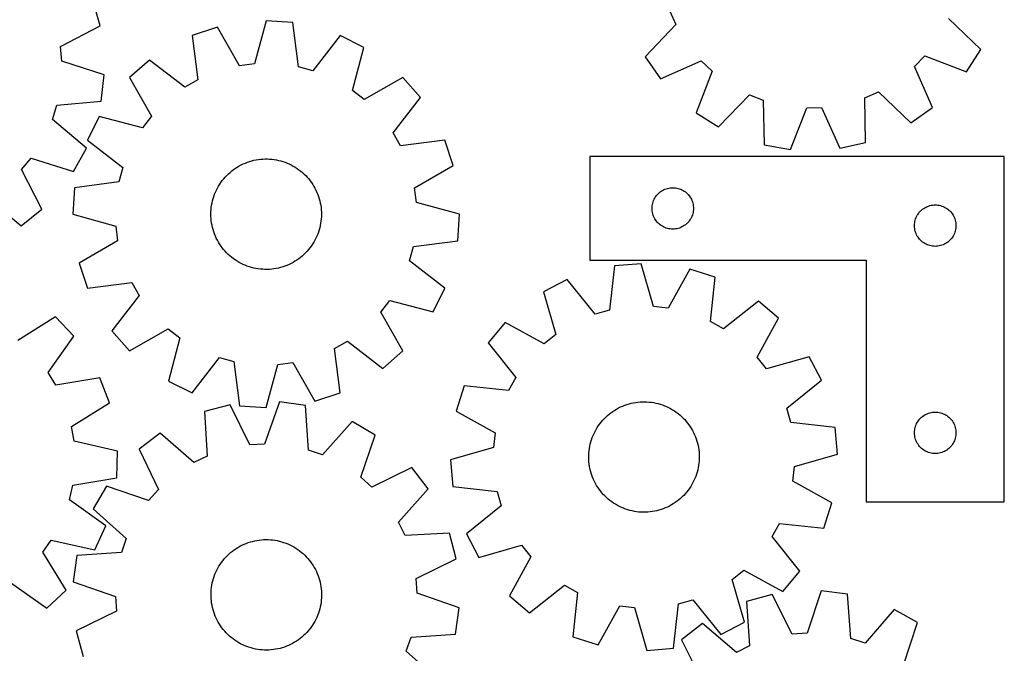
# Model space of a CAD drawing. Header units: millimetres. Extents: x 7 to 1243, y 7 to 1307.
# Tile 18 of 19: x 816 to 1243, y 760 to 1035. Entities that reach past the tile are written whole.
import ezdxf

# ---------------------------------------------------------------- set-up
doc = ezdxf.new("R2010")
doc.units = ezdxf.units.MM
doc.layers.add('CUT', color=7, linetype='CONTINUOUS', true_color=0x000000)

msp = doc.modelspace()

# ---------------------------------------------------------------- linework, layer by layer
at = {"layer": 'CUT'}
for p, q in [((850.623863, 1032.59434), (847.41542, 1043.675467)), ((1098.147251, 1039.01873), (1100.739209, 1033.134477)), ((1233.124612, 1022.324693), (1219.168728, 1035.766259)), ((833.451779, 1023.618711), (850.623863, 1032.59434)), ((901.561548, 1032.048199), (890.625133, 1028.376648)), ((911.2513, 1015.268714), (901.561548, 1032.048199)), ((922.771062, 1034.768146), (917.628899, 1016.086589)), ((934.280034, 1033.975032), (922.771062, 1034.768146)), ((936.810967, 1014.764702), (934.280034, 1033.975032)), ((1100.739209, 1033.134477), (1087.394213, 1019.08622)), ((890.625133, 1028.376648), (893.023516, 1009.149319)), ((954.915949, 1028.371406), (943.016088, 1013.079718)), ((965.245341, 1023.234371), (954.915949, 1028.371406)), ((834.000762, 1017.212362), (833.451779, 1023.618711)), ((960.232143, 1004.517794), (965.245341, 1023.234371)), ((1226.930093, 1012.592612), (1233.124612, 1022.324693)), ((1087.394213, 1019.08622), (1094.014944, 1009.638925)), ((1204.399846, 1014.899283), (1208.844288, 1019.545746)), ((1208.844288, 1019.545746), (1226.930093, 1012.592612)), ((852.449576, 1011.289215), (834.000762, 1017.212362)), ((872.070975, 1017.747215), (863.372087, 1010.169958)), ((887.44437, 1005.953099), (872.070975, 1017.747215)), ((917.628899, 1016.086589), (911.2513, 1015.268714)), ((943.016088, 1013.079718), (936.810967, 1014.764702)), ((1094.014944, 1009.638925), (1111.774018, 1017.388616)), ((1111.774018, 1017.388616), (1116.420481, 1012.944174)), ((1212.149537, 997.140209), (1204.399846, 1014.899283)), ((851.173228, 999.823771), (852.449576, 1011.289215)), ((863.372087, 1010.169958), (872.945884, 993.324044)), ((982.166026, 1010.160273), (965.320112, 1000.586476)), ((989.743282, 1001.461384), (982.166026, 1010.160273)), ((1116.420481, 1012.944174), (1109.467347, 994.858369)), ((893.023516, 1009.149319), (887.44437, 1005.953099)), ((965.320112, 1000.586476), (960.232143, 1004.517794)), ((977.949167, 986.08799), (989.743282, 1001.461384)), ((1119.199428, 988.663849), (1132.640994, 1002.619734)), ((1132.640994, 1002.619734), (1138.634581, 1000.291729)), ((1182.769731, 1001.272516), (1188.653985, 1003.864474)), ((1183.133409, 981.899593), (1182.769731, 1001.272516)), ((1188.653985, 1003.864474), (1202.702241, 990.519478)), ((829.929056, 991.974062), (831.873466, 998.102843)), ((831.873466, 998.102843), (851.173228, 999.823771)), ((1138.634581, 1000.291729), (1139.131861, 980.921775)), ((1150.493672, 978.923091), (1157.571374, 996.960512)), ((1157.571374, 996.960512), (1163.999615, 997.103363)), ((1163.999615, 997.103363), (1171.871602, 979.398159)), ((1202.702241, 990.519478), (1212.149537, 997.140209)), ((850.297988, 993.249274), (845.160954, 982.919882)), ((869.014566, 988.236076), (850.297988, 993.249274)), ((872.945884, 993.324044), (869.014566, 988.236076)), ((1109.467347, 994.858369), (1119.199428, 988.663849)), ((844.706847, 979.441731), (829.929056, 991.974062)), ((981.145386, 980.508844), (977.949167, 986.08799)), ((839.14002, 969.33748), (844.706847, 979.441731)), ((845.160954, 982.919882), (860.452642, 971.02002)), ((1000.372715, 982.907227), (981.145386, 980.508844)), ((1004.044266, 971.970812), (1000.372715, 982.907227)), ((1139.131861, 980.921775), (1150.493672, 978.923091)), ((1171.871602, 979.398159), (1183.133409, 981.899593)), ((816.509011, 970.215087), (820.650794, 975.133249)), ((820.650794, 975.133249), (839.14002, 969.33748)), ((1243.36578, 975.792027), (1063.36578, 975.792027)), ((1063.36578, 975.792027), (1063.36578, 930.792027)), ((1243.36578, 825.792027), (1243.36578, 975.792027)), ((860.452642, 971.02002), (858.767658, 964.8149)), ((909.416892, 970.714299), (910.241575, 971.242118)), ((910.241575, 971.242118), (911.087101, 971.735861)), ((911.087101, 971.735861), (911.952062, 972.194704)), ((911.952062, 972.194704), (912.835019, 972.617885)), ((912.835019, 972.617885), (913.734502, 973.0047)), ((913.734502, 973.0047), (914.649014, 973.354504)), ((914.649014, 973.354504), (915.577033, 973.666715)), ((915.577033, 973.666715), (916.517015, 973.940813)), ((916.517015, 973.940813), (917.467394, 974.176344)), ((917.467394, 974.176344), (918.426589, 974.372913)), ((918.426589, 974.372913), (919.393004, 974.530195)), ((919.393004, 974.530195), (920.36503, 974.647927)), ((920.36503, 974.647927), (921.341049, 974.725913)), ((921.341049, 974.725913), (922.319437, 974.764024)), ((922.319437, 974.764024), (923.298565, 974.762197)), ((923.298565, 974.762197), (924.276804, 974.720434)), ((924.276804, 974.720434), (925.252525, 974.638804)), ((925.252525, 974.638804), (926.224104, 974.517444)), ((926.224104, 974.517444), (927.189925, 974.356556)), ((927.189925, 974.356556), (928.14838, 974.156407)), ((928.14838, 974.156407), (929.097874, 973.917331)), ((929.097874, 973.917331), (930.036825, 973.639725)), ((930.036825, 973.639725), (930.963672, 973.324052)), ((930.963672, 973.324052), (931.876872, 972.970836)), ((931.876872, 972.970836), (932.774905, 972.580667)), ((932.774905, 972.580667), (933.656276, 972.154193)), ((933.656276, 972.154193), (934.519518, 971.692123)), ((934.519518, 971.692123), (935.363195, 971.195228)), ((935.363195, 971.195228), (936.185902, 970.664334)), ((987.264781, 962.28106), (1004.044266, 971.970812)), ((825.365995, 952.981507), (816.509011, 970.215087)), ((904.338072, 966.145965), (904.980646, 966.884744)), ((904.980646, 966.884744), (905.652818, 967.596698)), ((905.652818, 967.596698), (906.353471, 968.280643)), ((906.353471, 968.280643), (907.081438, 968.93544)), ((907.081438, 968.93544), (907.835508, 969.559999)), ((907.835508, 969.559999), (908.614425, 970.153282)), ((908.614425, 970.153282), (909.416892, 970.714299)), ((936.185902, 970.664334), (936.98627, 970.100325)), ((936.98627, 970.100325), (937.762966, 969.504139)), ((937.762966, 969.504139), (938.514699, 968.876769)), ((938.514699, 968.876769), (939.240216, 968.219259)), ((939.240216, 968.219259), (939.938311, 967.532703)), ((939.938311, 967.532703), (940.607821, 966.818244)), ((940.607821, 966.818244), (941.247633, 966.077072)), ((839.557328, 962.283967), (838.764214, 950.774995)), ((858.767658, 964.8149), (839.557328, 962.283967)), ((901.604799, 962.094186), (902.084381, 962.947823)), ((902.084381, 962.947823), (902.598383, 963.781189)), ((902.598383, 963.781189), (903.145948, 964.592895)), ((903.145948, 964.592895), (903.726167, 965.381591)), ((903.726167, 965.381591), (904.338072, 966.145965)), ((941.247633, 966.077072), (941.85668, 965.310419)), ((941.85668, 965.310419), (942.43395, 964.519563)), ((942.43395, 964.519563), (942.978482, 963.705818)), ((942.978482, 963.705818), (943.489369, 962.87054)), ((943.489369, 962.87054), (943.965761, 962.015118)), ((988.082656, 955.903461), (987.264781, 962.28106)), ((1097.609967, 962.119095), (1098.191044, 962.215031)), ((1098.191044, 962.215031), (1098.777152, 962.272757)), ((1098.777152, 962.272757), (1099.36578, 962.292027)), ((1099.36578, 962.292027), (1099.954408, 962.272757)), ((1099.954408, 962.272757), (1100.540515, 962.215031)), ((1100.540515, 962.215031), (1101.121593, 962.119095)), ((801.492315, 958.206841), (816.356188, 945.776728)), ((899.749043, 957.572698), (900.045744, 958.505791)), ((900.045744, 958.505791), (900.380258, 959.426006)), ((900.380258, 959.426006), (900.752028, 960.331811)), ((900.752028, 960.331811), (901.160435, 961.221698)), ((901.160435, 961.221698), (901.604799, 962.094186)), ((943.965761, 962.015118), (944.406865, 961.140977)), ((944.406865, 961.140977), (944.811947, 960.249572)), ((944.811947, 960.249572), (945.180333, 959.342386)), ((945.180333, 959.342386), (945.511409, 958.420928)), ((945.511409, 958.420928), (945.804625, 957.486734)), ((1091.571551, 957.792027), (1091.882553, 958.292159)), ((1091.882553, 958.292159), (1092.2256, 958.77088)), ((1092.2256, 958.77088), (1092.599221, 959.226139)), ((1092.599221, 959.226139), (1093.001819, 959.655988)), ((1093.001819, 959.655988), (1093.431667, 960.058585)), ((1093.431667, 960.058585), (1093.886927, 960.432207)), ((1093.886927, 960.432207), (1094.365648, 960.775254)), ((1094.365648, 960.775254), (1094.86578, 961.086256)), ((1094.86578, 961.086256), (1095.385181, 961.363882)), ((1095.385181, 961.363882), (1095.921629, 961.606943)), ((1095.921629, 961.606943), (1096.472824, 961.814398)), ((1096.472824, 961.814398), (1097.036408, 961.98536)), ((1097.036408, 961.98536), (1097.609967, 962.119095)), ((1101.121593, 962.119095), (1101.695151, 961.98536)), ((1101.695151, 961.98536), (1102.258735, 961.814398)), ((1102.258735, 961.814398), (1102.809931, 961.606943)), ((1102.809931, 961.606943), (1103.346378, 961.363882)), ((1103.346378, 961.363882), (1103.86578, 961.086256)), ((1103.86578, 961.086256), (1104.365912, 960.775254)), ((1104.365912, 960.775254), (1104.844633, 960.432207)), ((1104.844633, 960.432207), (1105.299892, 960.058585)), ((1105.299892, 960.058585), (1105.729741, 959.655988)), ((1105.729741, 959.655988), (1106.132338, 959.226139)), ((1106.132338, 959.226139), (1106.50596, 958.77088)), ((1106.50596, 958.77088), (1106.849006, 958.292159)), ((1106.849006, 958.292159), (1107.160008, 957.792027)), ((898.847765, 952.769013), (898.94928, 953.742866)), ((898.94928, 953.742866), (899.090434, 954.711768)), ((899.090434, 954.711768), (899.27099, 955.674106)), ((899.27099, 955.674106), (899.490648, 956.628279)), ((899.490648, 956.628279), (899.749043, 957.572698)), ((945.804625, 957.486734), (946.059493, 956.541357)), ((946.059493, 956.541357), (946.275588, 955.586371)), ((946.275588, 955.586371), (946.45255, 954.623365)), ((946.45255, 954.623365), (946.590085, 953.653943)), ((1006.764213, 950.761297), (988.082656, 955.903461)), ((1090.36578, 953.292027), (1090.385049, 953.880655)), ((1090.385049, 953.880655), (1090.442776, 954.466763)), ((1090.442776, 954.466763), (1090.538712, 955.04784)), ((1090.538712, 955.04784), (1090.672447, 955.621398)), ((1090.672447, 955.621398), (1090.843409, 956.184982)), ((1090.843409, 956.184982), (1091.050864, 956.736178)), ((1091.050864, 956.736178), (1091.293925, 957.272625)), ((1091.293925, 957.272625), (1091.571551, 957.792027)), ((1107.160008, 957.792027), (1107.437634, 957.272625)), ((1107.437634, 957.272625), (1107.680695, 956.736178)), ((1107.680695, 956.736178), (1107.888151, 956.184982)), ((1107.888151, 956.184982), (1108.059112, 955.621398)), ((1108.059112, 955.621398), (1108.192847, 955.04784)), ((1108.192847, 955.04784), (1108.288783, 954.466763)), ((1108.288783, 954.466763), (1108.34651, 953.880655)), ((1108.34651, 953.880655), (1108.36578, 953.292027)), ((1208.86578, 953.586256), (1209.385181, 953.863882)), ((1209.385181, 953.863882), (1209.921629, 954.106943)), ((1209.921629, 954.106943), (1210.472824, 954.314398)), ((1210.472824, 954.314398), (1211.036408, 954.48536)), ((1211.036408, 954.48536), (1211.609967, 954.619095)), ((1211.609967, 954.619095), (1212.191044, 954.715031)), ((1212.191044, 954.715031), (1212.777152, 954.772757)), ((1212.777152, 954.772757), (1213.36578, 954.792027)), ((1213.36578, 954.792027), (1213.954408, 954.772757)), ((1213.954408, 954.772757), (1214.540515, 954.715031)), ((1214.540515, 954.715031), (1215.121593, 954.619095)), ((1215.121593, 954.619095), (1215.695151, 954.48536)), ((1215.695151, 954.48536), (1216.258735, 954.314398)), ((1216.258735, 954.314398), (1216.809931, 954.106943)), ((1216.809931, 954.106943), (1217.346378, 953.863882)), ((1217.346378, 953.863882), (1217.86578, 953.586256)), ((816.356188, 945.776728), (825.365995, 952.981507)), ((838.764214, 950.774995), (857.445771, 945.632832)), ((898.764255, 950.812943), (898.786055, 951.79183)), ((898.782401, 949.833981), (898.764255, 950.812943)), ((898.840462, 948.856574), (898.782401, 949.833981)), ((898.786055, 951.79183), (898.847765, 952.769013)), ((946.590085, 953.653943), (946.687965, 952.679718)), ((946.742372, 949.744462), (946.680662, 948.767279)), ((946.687965, 952.679718), (946.746026, 951.702311)), ((946.764172, 950.72335), (946.742372, 949.744462)), ((946.746026, 951.702311), (946.764172, 950.72335)), ((1005.971099, 939.252325), (1006.764213, 950.761297)), ((1090.385049, 952.703399), (1090.36578, 953.292027)), ((1090.442776, 952.117291), (1090.385049, 952.703399)), ((1090.538712, 951.536214), (1090.442776, 952.117291)), ((1090.672447, 950.962656), (1090.538712, 951.536214)), ((1090.843409, 950.399072), (1090.672447, 950.962656)), ((1091.050864, 949.847876), (1090.843409, 950.399072)), ((1091.293925, 949.311429), (1091.050864, 949.847876)), ((1107.680695, 949.847876), (1107.437634, 949.311429)), ((1107.888151, 950.399072), (1107.680695, 949.847876)), ((1108.059112, 950.962656), (1107.888151, 950.399072)), ((1108.192847, 951.536214), (1108.059112, 950.962656)), ((1108.288783, 952.117291), (1108.192847, 951.536214)), ((1108.34651, 952.703399), (1108.288783, 952.117291)), ((1108.36578, 953.292027), (1108.34651, 952.703399)), ((1205.050864, 949.236178), (1205.293925, 949.772625)), ((1205.293925, 949.772625), (1205.571551, 950.292027)), ((1205.571551, 950.292027), (1205.882553, 950.792159)), ((1205.882553, 950.792159), (1206.2256, 951.27088)), ((1206.2256, 951.27088), (1206.599221, 951.726139)), ((1206.599221, 951.726139), (1207.001819, 952.155988)), ((1207.001819, 952.155988), (1207.431667, 952.558585)), ((1207.431667, 952.558585), (1207.886927, 952.932207)), ((1207.886927, 952.932207), (1208.365648, 953.275254)), ((1208.365648, 953.275254), (1208.86578, 953.586256)), ((1217.86578, 953.586256), (1218.365912, 953.275254)), ((1218.365912, 953.275254), (1218.844633, 952.932207)), ((1218.844633, 952.932207), (1219.299892, 952.558585)), ((1219.299892, 952.558585), (1219.729741, 952.155988)), ((1219.729741, 952.155988), (1220.132338, 951.726139)), ((1220.132338, 951.726139), (1220.50596, 951.27088)), ((1220.50596, 951.27088), (1220.849006, 950.792159)), ((1220.849006, 950.792159), (1221.160008, 950.292027)), ((1221.160008, 950.292027), (1221.437634, 949.772625)), ((1221.437634, 949.772625), (1221.680695, 949.236178)), ((857.445771, 945.632832), (858.263646, 939.255233)), ((898.938342, 947.882349), (898.840462, 948.856574)), ((899.075877, 946.912927), (898.938342, 947.882349)), ((899.252839, 945.949922), (899.075877, 946.912927)), ((899.468934, 944.994936), (899.252839, 945.949922)), ((946.257437, 945.862186), (946.037779, 944.908014)), ((946.437993, 946.824524), (946.257437, 945.862186)), ((946.579147, 947.793426), (946.437993, 946.824524)), ((946.680662, 948.767279), (946.579147, 947.793426)), ((1091.571551, 948.792027), (1091.293925, 949.311429)), ((1091.882553, 948.291895), (1091.571551, 948.792027)), ((1092.2256, 947.813174), (1091.882553, 948.291895)), ((1092.599221, 947.357915), (1092.2256, 947.813174)), ((1093.001819, 946.928066), (1092.599221, 947.357915)), ((1093.431667, 946.525469), (1093.001819, 946.928066)), ((1093.886927, 946.151847), (1093.431667, 946.525469)), ((1094.365648, 945.808801), (1093.886927, 946.151847)), ((1094.86578, 945.497798), (1094.365648, 945.808801)), ((1095.385181, 945.220172), (1094.86578, 945.497798)), ((1095.921629, 944.977111), (1095.385181, 945.220172)), ((1103.346378, 945.220172), (1102.809931, 944.977111)), ((1103.86578, 945.497798), (1103.346378, 945.220172)), ((1104.365912, 945.808801), (1103.86578, 945.497798)), ((1104.844633, 946.151847), (1104.365912, 945.808801)), ((1105.299892, 946.525469), (1104.844633, 946.151847)), ((1105.729741, 946.928066), (1105.299892, 946.525469)), ((1106.132338, 947.357915), (1105.729741, 946.928066)), ((1106.50596, 947.813174), (1106.132338, 947.357915)), ((1106.849006, 948.291895), (1106.50596, 947.813174)), ((1107.160008, 948.792027), (1106.849006, 948.291895)), ((1107.437634, 949.311429), (1107.160008, 948.792027)), ((1204.36578, 945.792027), (1204.385049, 946.380655)), ((1204.385049, 945.203399), (1204.36578, 945.792027)), ((1204.385049, 946.380655), (1204.442776, 946.966763)), ((1204.442776, 944.617291), (1204.385049, 945.203399)), ((1204.442776, 946.966763), (1204.538712, 947.54784)), ((1204.538712, 947.54784), (1204.672447, 948.121398)), ((1204.672447, 948.121398), (1204.843409, 948.684982)), ((1204.843409, 948.684982), (1205.050864, 949.236178)), ((1221.680695, 949.236178), (1221.888151, 948.684982)), ((1221.888151, 948.684982), (1222.059112, 948.121398)), ((1222.059112, 948.121398), (1222.192847, 947.54784)), ((1222.192847, 947.54784), (1222.288783, 946.966763)), ((1222.288783, 946.966763), (1222.34651, 946.380655)), ((1222.34651, 945.203399), (1222.288783, 944.617291)), ((1222.34651, 946.380655), (1222.36578, 945.792027)), ((1222.36578, 945.792027), (1222.34651, 945.203399)), ((899.723802, 944.049559), (899.468934, 944.994936)), ((900.017017, 943.115364), (899.723802, 944.049559)), ((900.348094, 942.193907), (900.017017, 943.115364)), ((900.71648, 941.28672), (900.348094, 942.193907)), ((901.121562, 940.395315), (900.71648, 941.28672)), ((944.776399, 941.204481), (944.367992, 940.314594)), ((945.148169, 942.110286), (944.776399, 941.204481)), ((945.482683, 943.030501), (945.148169, 942.110286)), ((945.779384, 943.963595), (945.482683, 943.030501)), ((946.037779, 944.908014), (945.779384, 943.963595)), ((1096.472824, 944.769656), (1095.921629, 944.977111)), ((1097.036408, 944.598695), (1096.472824, 944.769656)), ((1097.609967, 944.46496), (1097.036408, 944.598695)), ((1098.191044, 944.369023), (1097.609967, 944.46496)), ((1098.777152, 944.311297), (1098.191044, 944.369023)), ((1099.36578, 944.292027), (1098.777152, 944.311297)), ((1099.954408, 944.311297), (1099.36578, 944.292027)), ((1100.540515, 944.369023), (1099.954408, 944.311297)), ((1101.121593, 944.46496), (1100.540515, 944.369023)), ((1101.695151, 944.598695), (1101.121593, 944.46496)), ((1102.258735, 944.769656), (1101.695151, 944.598695)), ((1102.809931, 944.977111), (1102.258735, 944.769656)), ((1204.538712, 944.036214), (1204.442776, 944.617291)), ((1204.672447, 943.462656), (1204.538712, 944.036214)), ((1204.843409, 942.899072), (1204.672447, 943.462656)), ((1205.050864, 942.347876), (1204.843409, 942.899072)), ((1205.293925, 941.811429), (1205.050864, 942.347876)), ((1205.571551, 941.292027), (1205.293925, 941.811429)), ((1205.882553, 940.791895), (1205.571551, 941.292027)), ((1221.160008, 941.292027), (1220.849006, 940.791895)), ((1221.437634, 941.811429), (1221.160008, 941.292027)), ((1221.680695, 942.347876), (1221.437634, 941.811429)), ((1221.888151, 942.899072), (1221.680695, 942.347876)), ((1222.059112, 943.462656), (1221.888151, 942.899072)), ((1222.192847, 944.036214), (1222.059112, 943.462656)), ((1222.288783, 944.617291), (1222.192847, 944.036214)), ((858.263646, 939.255233), (841.484161, 929.565481)), ((901.562666, 939.521174), (901.121562, 940.395315)), ((902.039058, 938.665753), (901.562666, 939.521174)), ((902.549945, 937.830475), (902.039058, 938.665753)), ((903.094477, 937.01673), (902.549945, 937.830475)), ((903.671747, 936.225873), (903.094477, 937.01673)), ((942.382479, 936.943398), (941.80226, 936.154701)), ((942.930044, 937.755104), (942.382479, 936.943398)), ((943.444046, 938.588469), (942.930044, 937.755104)), ((943.923628, 939.442106), (943.444046, 938.588469)), ((944.367992, 940.314594), (943.923628, 939.442106)), ((985.075785, 930.516272), (986.760769, 936.721393)), ((986.760769, 936.721393), (1005.971099, 939.252325)), ((1206.2256, 940.313174), (1205.882553, 940.791895)), ((1206.599221, 939.857915), (1206.2256, 940.313174)), ((1207.001819, 939.428066), (1206.599221, 939.857915)), ((1207.431667, 939.025469), (1207.001819, 939.428066)), ((1207.886927, 938.651847), (1207.431667, 939.025469)), ((1208.365648, 938.308801), (1207.886927, 938.651847)), ((1208.86578, 937.997798), (1208.365648, 938.308801)), ((1209.385181, 937.720172), (1208.86578, 937.997798)), ((1209.921629, 937.477111), (1209.385181, 937.720172)), ((1210.472824, 937.269656), (1209.921629, 937.477111)), ((1211.036408, 937.098695), (1210.472824, 937.269656)), ((1211.609967, 936.96496), (1211.036408, 937.098695)), ((1212.191044, 936.869023), (1211.609967, 936.96496)), ((1212.777152, 936.811297), (1212.191044, 936.869023)), ((1213.36578, 936.792027), (1212.777152, 936.811297)), ((1213.954408, 936.811297), (1213.36578, 936.792027)), ((1214.540515, 936.869023), (1213.954408, 936.811297)), ((1215.121593, 936.96496), (1214.540515, 936.869023)), ((1215.695151, 937.098695), (1215.121593, 936.96496)), ((1216.258735, 937.269656), (1215.695151, 937.098695)), ((1216.809931, 937.477111), (1216.258735, 937.269656)), ((1217.346378, 937.720172), (1216.809931, 937.477111)), ((1217.86578, 937.997798), (1217.346378, 937.720172)), ((1218.365912, 938.308801), (1217.86578, 937.997798)), ((1218.844633, 938.651847), (1218.365912, 938.308801)), ((1219.299892, 939.025469), (1218.844633, 938.651847)), ((1219.729741, 939.428066), (1219.299892, 939.025469)), ((1220.132338, 939.857915), (1219.729741, 939.428066)), ((1220.50596, 940.313174), (1220.132338, 939.857915)), ((1220.849006, 940.791895), (1220.50596, 940.313174)), ((904.280794, 935.45922), (903.671747, 936.225873)), ((904.920605, 934.718048), (904.280794, 935.45922)), ((905.590116, 934.003589), (904.920605, 934.718048)), ((906.288211, 933.317034), (905.590116, 934.003589)), ((907.013728, 932.659524), (906.288211, 933.317034)), ((907.765461, 932.032154), (907.013728, 932.659524)), ((938.446989, 932.600852), (937.692919, 931.976293)), ((939.174956, 933.25565), (938.446989, 932.600852)), ((939.875609, 933.939594), (939.174956, 933.25565)), ((940.547781, 934.651549), (939.875609, 933.939594)), ((941.190355, 935.390328), (940.547781, 934.651549)), ((941.80226, 936.154701), (941.190355, 935.390328)), ((841.484161, 929.565481), (845.155712, 918.629066)), ((908.542157, 931.435968), (907.765461, 932.032154)), ((909.342525, 930.871958), (908.542157, 931.435968)), ((910.165232, 930.341064), (909.342525, 930.871958)), ((911.008909, 929.844169), (910.165232, 930.341064)), ((911.872151, 929.3821), (911.008909, 929.844169)), ((912.753522, 928.955626), (911.872151, 929.3821)), ((913.651555, 928.565456), (912.753522, 928.955626)), ((914.564755, 928.212241), (913.651555, 928.565456)), ((915.491602, 927.896567), (914.564755, 928.212241)), ((930.879413, 928.181789), (929.951394, 927.869578)), ((931.793925, 928.531593), (930.879413, 928.181789)), ((932.693408, 928.918407), (931.793925, 928.531593)), ((933.576365, 929.341588), (932.693408, 928.918407)), ((934.441326, 929.800432), (933.576365, 929.341588)), ((935.286852, 930.294174), (934.441326, 929.800432)), ((936.111535, 930.821993), (935.286852, 930.294174)), ((936.914002, 931.383011), (936.111535, 930.821993)), ((937.692919, 931.976293), (936.914002, 931.383011)), ((1000.367473, 918.616411), (985.075785, 930.516272)), ((1063.36578, 930.792027), (1183.36578, 930.792027)), ((1074.081289, 928.303614), (1071.84505, 909.056753)), ((1085.576755, 929.273008), (1074.081289, 928.303614)), ((1091.004607, 910.672448), (1085.576755, 929.273008)), ((1183.36578, 930.792027), (1183.36578, 825.792027)), ((916.430553, 927.618962), (915.491602, 927.896567)), ((917.380047, 927.379885), (916.430553, 927.618962)), ((918.338502, 927.179736), (917.380047, 927.379885)), ((919.304323, 927.018848), (918.338502, 927.179736)), ((920.275902, 926.897488), (919.304323, 927.018848)), ((921.251623, 926.815859), (920.275902, 926.897488)), ((922.229862, 926.774096), (921.251623, 926.815859)), ((923.20899, 926.772268), (922.229862, 926.774096)), ((924.187378, 926.810379), (923.20899, 926.772268)), ((925.163397, 926.888366), (924.187378, 926.810379)), ((926.135423, 927.006098), (925.163397, 926.888366)), ((927.101838, 927.163379), (926.135423, 927.006098)), ((928.061033, 927.359949), (927.101838, 927.163379)), ((929.011412, 927.595479), (928.061033, 927.359949)), ((929.951394, 927.869578), (929.011412, 927.595479)), ((1106.825462, 926.878414), (1097.393991, 909.952405)), ((1117.816859, 923.374893), (1106.825462, 926.878414)), ((845.155712, 918.629066), (864.383041, 921.027449)), ((864.383041, 921.027449), (867.57926, 915.448303)), ((1053.533673, 922.384403), (1043.284218, 917.089675)), ((1065.66648, 907.276875), (1053.533673, 922.384403)), ((1115.713414, 904.113067), (1117.816859, 923.374893)), ((867.57926, 915.448303), (855.785145, 900.074908)), ((995.230439, 908.287018), (1000.367473, 918.616411)), ((1043.284218, 917.089675), (1048.583657, 898.452122)), ((972.582543, 908.212248), (976.513861, 913.300217)), ((976.513861, 913.300217), (995.230439, 908.287018)), ((1136.531732, 913.031049), (1121.340886, 901.002723)), ((1145.34572, 905.587992), (1136.531732, 913.031049)), ((982.15634, 891.366334), (972.582543, 908.212248)), ((1071.84505, 909.056753), (1065.66648, 907.276875)), ((1097.393991, 909.952405), (1091.004607, 910.672448)), ((831.336493, 906.185282), (814.874299, 895.965763)), ((839.245208, 897.78661), (831.336493, 906.185282)), ((1026.565879, 903.757804), (1019.122823, 894.943817)), ((1043.556533, 894.443293), (1026.565879, 903.757804)), ((1121.340886, 901.002723), (1115.713414, 904.113067)), ((1136.031208, 888.597339), (1145.34572, 905.587992)), ((855.785145, 900.074908), (863.362401, 891.37602)), ((863.362401, 891.37602), (880.208315, 900.949817)), ((880.208315, 900.949817), (885.296284, 897.018498)), ((1048.583657, 898.452122), (1043.556533, 894.443293)), ((828.055799, 881.967649), (839.245208, 897.78661)), ((885.296284, 897.018498), (880.283086, 878.301921)), ((952.504911, 892.386974), (958.084057, 895.583193)), ((958.084057, 895.583193), (973.457452, 883.789078)), ((1019.122823, 894.943817), (1031.151148, 879.752971)), ((954.903294, 873.159645), (952.504911, 892.386974)), ((973.457452, 883.789078), (982.15634, 891.366334)), ((890.612478, 873.164887), (902.512339, 888.456574)), ((902.512339, 888.456574), (908.71746, 886.771591)), ((908.71746, 886.771591), (911.248393, 867.56126)), ((922.757365, 866.768146), (927.899528, 885.449704)), ((927.899528, 885.449704), (934.277127, 886.267579)), ((934.277127, 886.267579), (943.966879, 869.488093)), ((1140.040038, 883.570215), (1136.031208, 888.597339)), ((1158.67759, 888.869653), (1140.040038, 883.570215)), ((1163.972318, 878.620199), (1158.67759, 888.869653)), ((831.465854, 876.516575), (828.055799, 881.967649)), ((850.585779, 879.65837), (831.465854, 876.516575)), ((854.678446, 868.872475), (850.585779, 879.65837)), ((880.283086, 878.301921), (890.612478, 873.164887)), ((1031.151148, 879.752971), (1028.040804, 874.125498)), ((1148.86479, 866.487391), (1163.972318, 878.620199)), ((943.966879, 869.488093), (954.903294, 873.159645)), ((1008.778978, 876.228943), (1005.275457, 865.237546)), ((1028.040804, 874.125498), (1008.778978, 876.228943)), ((838.287125, 858.539662), (854.678446, 868.872475)), ((928.493781, 869.212293), (922.103005, 850.920207)), ((939.923026, 867.644547), (928.493781, 869.212293)), ((1079.452042, 868.10754), (1080.389198, 868.39115)), ((1080.389198, 868.39115), (1081.337141, 868.636299)), ((1081.337141, 868.636299), (1082.294296, 868.842578)), ((1082.294296, 868.842578), (1083.259067, 869.009644)), ((1083.259067, 869.009644), (1084.22985, 869.13722)), ((1084.22985, 869.13722), (1085.205029, 869.225093)), ((1085.205029, 869.225093), (1086.18298, 869.273117)), ((1086.18298, 869.273117), (1087.162076, 869.281211)), ((1087.162076, 869.281211), (1088.140688, 869.249363)), ((1088.140688, 869.249363), (1089.117186, 869.177625)), ((1089.117186, 869.177625), (1090.089946, 869.066117)), ((1090.089946, 869.066117), (1091.057347, 868.915024)), ((1091.057347, 868.915024), (1092.017781, 868.724598)), ((1092.017781, 868.724598), (1092.969649, 868.495155)), ((1092.969649, 868.495155), (1093.911365, 868.227079)), ((1093.911365, 868.227079), (1094.841363, 867.920814)), ((907.14909, 867.929417), (895.989894, 865.004042)), ((895.989894, 865.004042), (897.085665, 845.658714)), ((915.684759, 850.534452), (907.14909, 867.929417)), ((911.248393, 867.56126), (922.757365, 866.768146)), ((941.152191, 848.307237), (939.923026, 867.644547)), ((1005.275457, 865.237546), (1022.201466, 855.806076)), ((1071.004827, 863.290419), (1071.752529, 863.922588)), ((1071.752529, 863.922588), (1072.525394, 864.523733)), ((1072.525394, 864.523733), (1073.322135, 865.092853)), ((1073.322135, 865.092853), (1074.141427, 865.629002)), ((1074.141427, 865.629002), (1074.981906, 866.131287)), ((1074.981906, 866.131287), (1075.842174, 866.598872)), ((1075.842174, 866.598872), (1076.720797, 867.030979)), ((1076.720797, 867.030979), (1077.616314, 867.426888)), ((1077.616314, 867.426888), (1078.527234, 867.785941)), ((1078.527234, 867.785941), (1079.452042, 868.10754)), ((1094.841363, 867.920814), (1095.758096, 867.57687)), ((1095.758096, 867.57687), (1096.660036, 867.195821)), ((1096.660036, 867.195821), (1097.545683, 866.7783)), ((1097.545683, 866.7783), (1098.413564, 866.325002)), ((1098.413564, 866.325002), (1099.262232, 865.836681)), ((1099.262232, 865.836681), (1100.090277, 865.314151)), ((1100.090277, 865.314151), (1100.896319, 864.758281)), ((1100.896319, 864.758281), (1101.679017, 864.169997)), ((1101.679017, 864.169997), (1102.437068, 863.550276)), ((1150.644669, 860.308822), (1148.86479, 866.487391)), ((1208.86578, 863.586256), (1209.385181, 863.863882)), ((1209.385181, 863.863882), (1209.921629, 864.106943)), ((1209.921629, 864.106943), (1210.472824, 864.314398)), ((1210.472824, 864.314398), (1211.036408, 864.48536)), ((1211.036408, 864.48536), (1211.609967, 864.619095)), ((1211.609967, 864.619095), (1212.191044, 864.715031)), ((1212.191044, 864.715031), (1212.777152, 864.772757)), ((1212.777152, 864.772757), (1213.36578, 864.792027)), ((1213.36578, 864.792027), (1213.954408, 864.772757)), ((1213.954408, 864.772757), (1214.540515, 864.715031)), ((1214.540515, 864.715031), (1215.121593, 864.619095)), ((1215.121593, 864.619095), (1215.695151, 864.48536)), ((1215.695151, 864.48536), (1216.258735, 864.314398)), ((1216.258735, 864.314398), (1216.809931, 864.106943)), ((1216.809931, 864.106943), (1217.346378, 863.863882)), ((1217.346378, 863.863882), (1217.86578, 863.586256)), ((960.133885, 860.661511), (947.2295, 846.207471)), ((970.09318, 854.83932), (960.133885, 860.661511)), ((1067.113544, 858.908217), (1067.68574, 859.702753)), ((1067.68574, 859.702753), (1068.289868, 860.473288)), ((1068.289868, 860.473288), (1068.924923, 861.21854)), ((1068.924923, 861.21854), (1069.589847, 861.937269)), ((1069.589847, 861.937269), (1070.283533, 862.628279)), ((1070.283533, 862.628279), (1071.004827, 863.290419)), ((1102.437068, 863.550276), (1103.169211, 862.900152)), ((1103.169211, 862.900152), (1103.874228, 862.220706)), ((1103.874228, 862.220706), (1104.550943, 861.513068)), ((1104.550943, 861.513068), (1105.198232, 860.778417)), ((1105.198232, 860.778417), (1105.815017, 860.017976)), ((1105.815017, 860.017976), (1106.400272, 859.233009)), ((1169.891529, 858.072582), (1150.644669, 860.308822)), ((1205.050864, 859.236178), (1205.293925, 859.772625)), ((1205.293925, 859.772625), (1205.571551, 860.292027)), ((1205.571551, 860.292027), (1205.882553, 860.792159)), ((1205.882553, 860.792159), (1206.2256, 861.27088)), ((1206.2256, 861.27088), (1206.599221, 861.726139)), ((1206.599221, 861.726139), (1207.001819, 862.155988)), ((1207.001819, 862.155988), (1207.431667, 862.558585)), ((1207.431667, 862.558585), (1207.886927, 862.932207)), ((1207.886927, 862.932207), (1208.365648, 863.275254)), ((1208.365648, 863.275254), (1208.86578, 863.586256)), ((1217.86578, 863.586256), (1218.365912, 863.275254)), ((1218.365912, 863.275254), (1218.844633, 862.932207)), ((1218.844633, 862.932207), (1219.299892, 862.558585)), ((1219.299892, 862.558585), (1219.729741, 862.155988)), ((1219.729741, 862.155988), (1220.132338, 861.726139)), ((1220.132338, 861.726139), (1220.50596, 861.27088)), ((1220.50596, 861.27088), (1220.849006, 860.792159)), ((1220.849006, 860.792159), (1221.160008, 860.292027)), ((1221.160008, 860.292027), (1221.437634, 859.772625)), ((1221.437634, 859.772625), (1221.680695, 859.236178)), ((839.351569, 852.198555), (838.287125, 858.539662)), ((876.760907, 855.650559), (867.570647, 848.677426)), ((891.303601, 842.846167), (876.760907, 855.650559)), ((1022.201466, 855.806076), (1021.481423, 849.416692)), ((1064.762926, 854.623094), (1065.162294, 855.517074)), ((1065.162294, 855.517074), (1065.597794, 856.39402)), ((1065.597794, 856.39402), (1066.068701, 857.252473)), ((1066.068701, 857.252473), (1066.574232, 858.091004)), ((1066.574232, 858.091004), (1067.113544, 858.908217)), ((1106.400272, 859.233009), (1106.953022, 858.424824)), ((1106.953022, 858.424824), (1107.472347, 857.594766)), ((1107.472347, 857.594766), (1107.957382, 856.744216)), ((1107.957382, 856.744216), (1108.407322, 855.87459)), ((1108.407322, 855.87459), (1108.821416, 854.987335)), ((1170.860924, 846.577116), (1169.891529, 858.072582)), ((1204.36578, 855.792027), (1204.385049, 856.380655)), ((1204.385049, 855.203399), (1204.36578, 855.792027)), ((1204.385049, 856.380655), (1204.442776, 856.966763)), ((1204.442776, 856.966763), (1204.538712, 857.54784)), ((1204.538712, 857.54784), (1204.672447, 858.121398)), ((1204.672447, 858.121398), (1204.843409, 858.684982)), ((1204.843409, 858.684982), (1205.050864, 859.236178)), ((1221.680695, 859.236178), (1221.888151, 858.684982)), ((1221.888151, 858.684982), (1222.059112, 858.121398)), ((1222.059112, 858.121398), (1222.192847, 857.54784)), ((1222.192847, 857.54784), (1222.288783, 856.966763)), ((1222.288783, 856.966763), (1222.34651, 856.380655)), ((1222.34651, 856.380655), (1222.36578, 855.792027)), ((1222.36578, 855.792027), (1222.34651, 855.203399)), ((858.21839, 847.784317), (839.351569, 852.198555)), ((963.828713, 836.503594), (970.09318, 854.83932)), ((1063.53914, 850.90697), (1063.787951, 851.853958)), ((1063.787951, 851.853958), (1064.075182, 852.790011)), ((1064.075182, 852.790011), (1064.400354, 853.713568)), ((1064.400354, 853.713568), (1064.762926, 854.623094)), ((1108.821416, 854.987335), (1109.198976, 854.083928)), ((1109.198976, 854.083928), (1109.539373, 853.165873)), ((1109.539373, 853.165873), (1109.84204, 852.234698)), ((1109.84204, 852.234698), (1110.106474, 851.291952)), ((1110.106474, 851.291952), (1110.332235, 850.339205)), ((1204.442776, 854.617291), (1204.385049, 855.203399)), ((1204.538712, 854.036214), (1204.442776, 854.617291)), ((1204.672447, 853.462656), (1204.538712, 854.036214)), ((1204.843409, 852.899072), (1204.672447, 853.462656)), ((1205.050864, 852.347876), (1204.843409, 852.899072)), ((1205.293925, 851.811429), (1205.050864, 852.347876)), ((1205.571551, 851.292027), (1205.293925, 851.811429)), ((1205.882553, 850.791895), (1205.571551, 851.292027)), ((1221.160008, 851.292027), (1220.849006, 850.791895)), ((1221.437634, 851.811429), (1221.160008, 851.292027)), ((1221.680695, 852.347876), (1221.437634, 851.811429)), ((1221.888151, 852.899072), (1221.680695, 852.347876)), ((1222.059112, 853.462656), (1221.888151, 852.899072)), ((1222.192847, 854.036214), (1222.059112, 853.462656)), ((1222.288783, 854.617291), (1222.192847, 854.036214)), ((1222.34651, 855.203399), (1222.288783, 854.617291)), ((857.871938, 836.253253), (858.21839, 847.784317)), ((867.570647, 848.677426), (875.986143, 831.224007)), ((922.103005, 850.920207), (915.684759, 850.534452)), ((947.2295, 846.207471), (941.152191, 848.307237)), ((1021.481423, 849.416692), (1002.880863, 843.98884)), ((1062.883593, 846.063629), (1062.935397, 847.041387)), ((1062.935397, 847.041387), (1063.027039, 848.016219)), ((1063.027039, 848.016219), (1063.158367, 848.986502)), ((1063.158367, 848.986502), (1063.329162, 849.95062)), ((1063.329162, 849.95062), (1063.53914, 850.90697)), ((1110.332235, 850.339205), (1110.518947, 849.378042)), ((1110.518947, 849.378042), (1110.666299, 848.410063)), ((1110.666299, 848.410063), (1110.774046, 847.43688)), ((1110.774046, 847.43688), (1110.842008, 846.460112)), ((1206.2256, 850.313174), (1205.882553, 850.791895)), ((1206.599221, 849.857915), (1206.2256, 850.313174)), ((1207.001819, 849.428066), (1206.599221, 849.857915)), ((1207.431667, 849.025469), (1207.001819, 849.428066)), ((1207.886927, 848.651847), (1207.431667, 849.025469)), ((1208.365648, 848.308801), (1207.886927, 848.651847)), ((1208.86578, 847.997798), (1208.365648, 848.308801)), ((1209.385181, 847.720172), (1208.86578, 847.997798)), ((1209.921629, 847.477111), (1209.385181, 847.720172)), ((1210.472824, 847.269656), (1209.921629, 847.477111)), ((1211.036408, 847.098695), (1210.472824, 847.269656)), ((1211.609967, 846.96496), (1211.036408, 847.098695)), ((1212.191044, 846.869023), (1211.609967, 846.96496)), ((1212.777152, 846.811297), (1212.191044, 846.869023)), ((1213.36578, 846.792027), (1212.777152, 846.811297)), ((1213.954408, 846.811297), (1213.36578, 846.792027)), ((1214.540515, 846.869023), (1213.954408, 846.811297)), ((1215.121593, 846.96496), (1214.540515, 846.869023)), ((1215.695151, 847.098695), (1215.121593, 846.96496)), ((1216.258735, 847.269656), (1215.695151, 847.098695)), ((1216.809931, 847.477111), (1216.258735, 847.269656)), ((1217.346378, 847.720172), (1216.809931, 847.477111)), ((1217.86578, 847.997798), (1217.346378, 847.720172)), ((1218.365912, 848.308801), (1217.86578, 847.997798)), ((1218.844633, 848.651847), (1218.365912, 848.308801)), ((1219.299892, 849.025469), (1218.844633, 848.651847)), ((1219.729741, 849.428066), (1219.299892, 849.025469)), ((1220.132338, 849.857915), (1219.729741, 849.428066)), ((1220.50596, 850.313174), (1220.132338, 849.857915)), ((1220.849006, 850.791895), (1220.50596, 850.313174)), ((897.085665, 845.658714), (891.303601, 842.846167)), ((1002.880863, 843.98884), (1003.850257, 832.493374)), ((1062.871713, 845.084571), (1062.883593, 846.063629)), ((1062.899778, 844.105844), (1062.871713, 845.084571)), ((1062.967741, 843.129076), (1062.899778, 844.105844)), ((1063.075488, 842.155892), (1062.967741, 843.129076)), ((1110.714748, 842.549736), (1110.58342, 841.579454)), ((1110.80639, 843.524568), (1110.714748, 842.549736)), ((1110.858194, 844.502327), (1110.80639, 843.524568)), ((1110.842008, 846.460112), (1110.870073, 845.481384)), ((1110.870073, 845.481384), (1110.858194, 844.502327)), ((1152.260364, 841.149264), (1170.860924, 846.577116)), ((986.093287, 840.653475), (968.639868, 832.237978)), ((993.06642, 831.463214), (986.093287, 840.653475)), ((1063.22284, 841.187914), (1063.075488, 842.155892)), ((1063.409551, 840.226751), (1063.22284, 841.187914)), ((1063.635312, 839.274004), (1063.409551, 840.226751)), ((1063.899746, 838.331258), (1063.635312, 839.274004)), ((1064.202414, 837.400082), (1063.899746, 838.331258)), ((1109.953835, 838.711997), (1109.666605, 837.775945)), ((1110.202647, 839.658986), (1109.953835, 838.711997)), ((1110.412625, 840.615336), (1110.202647, 839.658986)), ((1110.58342, 841.579454), (1110.412625, 840.615336)), ((1151.540321, 834.75988), (1152.260364, 841.149264)), ((838.774136, 832.979666), (857.871938, 836.253253)), ((968.639868, 832.237978), (963.828713, 836.503594)), ((1064.542811, 836.482027), (1064.202414, 837.400082)), ((1064.920371, 835.578621), (1064.542811, 836.482027)), ((1065.334465, 834.691366), (1064.920371, 835.578621)), ((1065.784404, 833.82174), (1065.334465, 834.691366)), ((1108.143992, 834.171936), (1107.673085, 833.313483)), ((1108.579493, 835.048882), (1108.143992, 834.171936)), ((1108.978861, 835.942862), (1108.579493, 835.048882)), ((1109.341433, 836.852387), (1108.978861, 835.942862)), ((1109.666605, 837.775945), (1109.341433, 836.852387)), ((1168.46633, 825.328409), (1151.540321, 834.75988)), ((837.330917, 826.713901), (838.774136, 832.979666)), ((853.384801, 832.67732), (847.562611, 822.718024)), ((871.720528, 826.412852), (853.384801, 832.67732)), ((875.986143, 831.224007), (871.720528, 826.412852)), ((980.262027, 816.92052), (993.06642, 831.463214)), ((1003.850257, 832.493374), (1023.097118, 830.257134)), ((1023.097118, 830.257134), (1024.876996, 824.078565)), ((1066.26944, 832.97119), (1065.784404, 833.82174)), ((1066.788765, 832.141131), (1066.26944, 832.97119)), ((1067.341515, 831.332946), (1066.788765, 832.141131)), ((1067.926769, 830.54798), (1067.341515, 831.332946)), ((1068.543554, 829.787538), (1067.926769, 830.54798)), ((1069.190843, 829.052887), (1068.543554, 829.787538)), ((1105.451918, 830.092668), (1104.816864, 829.347416)), ((1106.056046, 830.863203), (1105.451918, 830.092668)), ((1106.628243, 831.657738), (1106.056046, 830.863203)), ((1107.167555, 832.474952), (1106.628243, 831.657738)), ((1107.673085, 833.313483), (1107.167555, 832.474952)), ((853.072331, 815.415658), (837.330917, 826.713901)), ((1069.867559, 828.34525), (1069.190843, 829.052887)), ((1070.572575, 827.665804), (1069.867559, 828.34525)), ((1071.304718, 827.015679), (1070.572575, 827.665804)), ((1072.06277, 826.395959), (1071.304718, 827.015679)), ((1072.845468, 825.807674), (1072.06277, 826.395959)), ((1073.65151, 825.251804), (1072.845468, 825.807674)), ((1100.419651, 825.473103), (1099.600359, 824.936954)), ((1101.216393, 826.042223), (1100.419651, 825.473103)), ((1101.989258, 826.643368), (1101.216393, 826.042223)), ((1102.73696, 827.275536), (1101.989258, 826.643368)), ((1103.458254, 827.937677), (1102.73696, 827.275536)), ((1104.15194, 828.628686), (1103.458254, 827.937677)), ((1104.816864, 829.347416), (1104.15194, 828.628686)), ((1183.36578, 825.792027), (1243.36578, 825.792027)), ((847.562611, 822.718024), (862.01665, 809.813639)), ((1024.876996, 824.078565), (1009.769469, 811.945757)), ((1074.479555, 824.729274), (1073.65151, 825.251804)), ((1075.328223, 824.240954), (1074.479555, 824.729274)), ((1076.196103, 823.787656), (1075.328223, 824.240954)), ((1077.081751, 823.370135), (1076.196103, 823.787656)), ((1077.983691, 822.989085), (1077.081751, 823.370135)), ((1078.900423, 822.645142), (1077.983691, 822.989085)), ((1079.830422, 822.338877), (1078.900423, 822.645142)), ((1080.772138, 822.0708), (1079.830422, 822.338877)), ((1081.724005, 821.841358), (1080.772138, 822.0708)), ((1082.684439, 821.650932), (1081.724005, 821.841358)), ((1083.651841, 821.499839), (1082.684439, 821.650932)), ((1084.6246, 821.388331), (1083.651841, 821.499839)), ((1085.601099, 821.316593), (1084.6246, 821.388331)), ((1086.57971, 821.284744), (1085.601099, 821.316593)), ((1087.558807, 821.292839), (1086.57971, 821.284744)), ((1088.536758, 821.340862), (1087.558807, 821.292839)), ((1089.511937, 821.428735), (1088.536758, 821.340862)), ((1090.48272, 821.556311), (1089.511937, 821.428735)), ((1091.447491, 821.723378), (1090.48272, 821.556311)), ((1092.404645, 821.929657), (1091.447491, 821.723378)), ((1093.352589, 822.174806), (1092.404645, 821.929657)), ((1094.289745, 822.458415), (1093.352589, 822.174806)), ((1095.214552, 822.780015), (1094.289745, 822.458415)), ((1096.125473, 823.139068), (1095.214552, 822.780015)), ((1097.02099, 823.534977), (1096.125473, 823.139068)), ((1097.899613, 823.967084), (1097.02099, 823.534977)), ((1098.75988, 824.434669), (1097.899613, 823.967084)), ((1099.600359, 824.936954), (1098.75988, 824.434669)), ((1164.962809, 814.337012), (1168.46633, 825.328409)), ((983.074575, 811.138456), (980.262027, 816.92052)), ((848.339504, 804.894925), (853.072331, 815.415658)), ((1142.590638, 810.812985), (1145.700983, 816.440457)), ((1145.700983, 816.440457), (1164.962809, 814.337012)), ((825.711523, 803.942421), (829.442688, 809.178937)), ((829.442688, 809.178937), (848.339504, 804.894925)), ((862.01665, 809.813639), (859.916884, 803.736331)), ((914.963142, 808.081651), (915.894665, 808.383248)), ((915.894665, 808.383248), (916.837714, 808.646599)), ((916.837714, 808.646599), (917.79072, 808.871265)), ((917.79072, 808.871265), (918.752096, 809.056873)), ((918.752096, 809.056873), (919.720243, 809.203113)), ((919.720243, 809.203113), (920.69355, 809.309742)), ((920.69355, 809.309742), (921.670396, 809.376582)), ((921.670396, 809.376582), (922.649155, 809.403522)), ((922.649155, 809.403522), (923.628198, 809.390518)), ((923.628198, 809.390518), (924.605896, 809.337591)), ((924.605896, 809.337591), (925.580622, 809.244829)), ((925.580622, 809.244829), (926.550753, 809.112387)), ((926.550753, 809.112387), (927.514675, 808.940484)), ((927.514675, 808.940484), (928.470782, 808.729407)), ((928.470782, 808.729407), (929.417485, 808.479508)), ((929.417485, 808.479508), (930.353206, 808.191203)), ((1002.419902, 812.234227), (983.074575, 811.138456)), ((1005.345277, 801.075031), (1002.419902, 812.234227)), ((1009.769469, 811.945757), (1015.064197, 801.696302)), ((1154.618964, 795.622139), (1142.590638, 810.812985)), ((907.345616, 803.749258), (908.106766, 804.365169)), ((908.106766, 804.365169), (908.892404, 804.949522)), ((908.892404, 804.949522), (909.701223, 805.501343)), ((909.701223, 805.501343), (910.531878, 806.019714)), ((910.531878, 806.019714), (911.382984, 806.503772)), ((911.382984, 806.503772), (912.253127, 806.952712)), ((912.253127, 806.952712), (913.140857, 807.365787)), ((913.140857, 807.365787), (914.044697, 807.742309)), ((914.044697, 807.742309), (914.963142, 808.081651)), ((930.353206, 808.191203), (931.27639, 807.86497)), ((931.27639, 807.86497), (932.185498, 807.501353)), ((932.185498, 807.501353), (933.079019, 807.100958)), ((933.079019, 807.100958), (933.955464, 806.664451)), ((933.955464, 806.664451), (934.813376, 806.192558)), ((934.813376, 806.192558), (935.651325, 805.686065)), ((935.651325, 805.686065), (936.467918, 805.145814)), ((936.467918, 805.145814), (937.261796, 804.572705)), ((937.261796, 804.572705), (938.031637, 803.967692)), ((1015.064197, 801.696302), (1033.701749, 806.995741)), ((1033.701749, 806.995741), (1037.710578, 801.968617)), ((835.931043, 787.480227), (825.711523, 803.942421)), ((840.579574, 802.507166), (839.011828, 791.077921)), ((859.916884, 803.736331), (840.579574, 802.507166)), ((903.360813, 799.45192), (903.949996, 800.233941)), ((903.949996, 800.233941), (904.570587, 800.99128)), ((904.570587, 800.99128), (905.221552, 801.722676)), ((905.221552, 801.722676), (905.901808, 802.426911)), ((905.901808, 802.426911), (906.610222, 803.102814)), ((906.610222, 803.102814), (907.345616, 803.749258)), ((938.031637, 803.967692), (938.776159, 803.331782)), ((938.776159, 803.331782), (939.494124, 802.666033)), ((939.494124, 802.666033), (940.184336, 801.971554)), ((940.184336, 801.971554), (940.845647, 801.249499)), ((940.845647, 801.249499), (941.476956, 800.501072)), ((941.476956, 800.501072), (942.077213, 799.727517)), ((942.077213, 799.727517), (942.645418, 798.930122)), ((987.950313, 792.539362), (1005.345277, 801.075031)), ((1037.710578, 801.968617), (1028.396067, 784.977964)), ((900.918408, 795.21844), (901.336947, 796.103607)), ((901.336947, 796.103607), (901.791241, 796.970966)), ((901.791241, 796.970966), (902.280536, 797.819073)), ((902.280536, 797.819073), (902.804017, 798.646517)), ((902.804017, 798.646517), (903.360813, 799.45192)), ((942.645418, 798.930122), (943.180625, 798.110214)), ((943.180625, 798.110214), (943.681944, 797.269159)), ((943.681944, 797.269159), (944.148541, 796.408355)), ((944.148541, 796.408355), (944.579638, 795.529236)), ((944.579638, 795.529236), (944.974518, 794.633265)), ((1125.15813, 792.113834), (1130.185254, 796.122663)), ((1130.185254, 796.122663), (1147.175907, 786.808152)), ((1147.175907, 786.808152), (1154.618964, 795.622139)), ((899.384299, 790.577944), (899.614835, 791.529548)), ((899.614835, 791.529548), (899.883993, 792.470955)), ((899.883993, 792.470955), (900.191327, 793.400601)), ((900.191327, 793.400601), (900.536323, 794.316938)), ((900.536323, 794.316938), (900.918408, 795.21844)), ((944.974518, 794.633265), (945.332524, 793.721932)), ((945.332524, 793.721932), (945.653061, 792.796756)), ((945.653061, 792.796756), (945.935594, 791.859275)), ((945.935594, 791.859275), (946.179653, 790.91105)), ((988.336068, 786.121116), (987.950313, 792.539362)), ((1130.457569, 773.476281), (1125.15813, 792.113834)), ((811.71341, 790.760922), (827.532371, 779.571512)), ((827.532371, 779.571512), (835.931043, 787.480227)), ((839.011828, 791.077921), (857.303914, 784.687144)), ((898.85508, 786.701457), (898.92794, 787.677872)), ((898.92794, 787.677872), (899.040566, 788.650503)), ((899.040566, 788.650503), (899.19277, 789.61773)), ((899.19277, 789.61773), (899.384299, 790.577944)), ((946.179653, 790.91105), (946.384833, 789.95366)), ((946.384833, 789.95366), (946.550791, 788.988697)), ((946.550791, 788.988697), (946.677252, 788.017768)), ((946.677252, 788.017768), (946.764004, 787.042489)), ((946.764004, 787.042489), (946.810904, 786.064483)), ((1037.210054, 777.534907), (1052.4009, 789.563233)), ((1052.4009, 789.563233), (1058.028373, 786.452888)), ((1163.844403, 787.173935), (1157.687193, 768.801914)), ((1175.292694, 785.75193), (1163.844403, 787.173935)), ((857.303914, 784.687144), (857.689669, 778.268898)), ((898.822108, 785.722882), (898.85508, 786.701457)), ((898.829077, 784.743777), (898.822108, 785.722882)), ((898.875977, 783.765771), (898.829077, 784.743777)), ((898.96273, 782.790492), (898.875977, 783.765771)), ((899.089191, 781.819563), (898.96273, 782.790492)), ((946.712042, 783.130389), (946.599416, 782.157758)), ((946.784902, 784.106804), (946.712042, 783.130389)), ((946.817874, 785.085378), (946.784902, 784.106804)), ((946.810904, 786.064483), (946.817874, 785.085378)), ((1006.628153, 779.73034), (988.336068, 786.121116)), ((1028.396067, 784.977964), (1037.210054, 777.534907)), ((1058.028373, 786.452888), (1055.924928, 767.191063)), ((1101.896737, 781.509202), (1108.075307, 783.289081)), ((1108.075307, 783.289081), (1120.208114, 768.181553)), ((1142.517788, 785.619224), (1131.396769, 782.551914)), ((1151.274383, 768.334419), (1142.517788, 785.619224)), ((1176.768124, 766.431849), (1175.292694, 785.75193)), ((899.255149, 780.854601), (899.089191, 781.819563)), ((899.460328, 779.89721), (899.255149, 780.854601)), ((899.704388, 778.948985), (899.460328, 779.89721)), ((899.986921, 778.011505), (899.704388, 778.948985)), ((945.755988, 778.337305), (945.448655, 777.407659)), ((946.025147, 779.278713), (945.755988, 778.337305)), ((946.255683, 780.230316), (946.025147, 779.278713)), ((946.447212, 781.190531), (946.255683, 780.230316)), ((946.599416, 782.157758), (946.447212, 781.190531)), ((1005.060408, 768.301095), (1006.628153, 779.73034)), ((1066.916325, 763.687542), (1076.347796, 780.613551)), ((1076.347796, 780.613551), (1082.73718, 779.893508)), ((1082.73718, 779.893508), (1088.165031, 761.292947)), ((1099.660498, 762.262342), (1101.896737, 781.509202)), ((1131.396769, 782.551914), (1132.738917, 763.222117)), ((1195.590879, 779.026954), (1182.87169, 764.409681)), ((1205.623542, 773.332121), (1195.590879, 779.026954)), ((857.689669, 778.268898), (840.294705, 769.73323)), ((900.307457, 777.086328), (899.986921, 778.011505)), ((900.665464, 776.174996), (900.307457, 777.086328)), ((901.060344, 775.279024), (900.665464, 776.174996)), ((901.491441, 774.399905), (901.060344, 775.279024)), ((901.958038, 773.539102), (901.491441, 774.399905)), ((944.303035, 774.704654), (943.848741, 773.837295)), ((944.721574, 775.589821), (944.303035, 774.704654)), ((945.103659, 776.491323), (944.721574, 775.589821)), ((945.448655, 777.407659), (945.103659, 776.491323)), ((902.459357, 772.698046), (901.958038, 773.539102)), ((902.994564, 771.878139), (902.459357, 772.698046)), ((903.562769, 771.080744), (902.994564, 771.878139)), ((904.163025, 770.307189), (903.562769, 771.080744)), ((904.794335, 769.558761), (904.163025, 770.307189)), ((941.069395, 769.81698), (940.41843, 769.085584)), ((941.689986, 770.574319), (941.069395, 769.81698)), ((942.279169, 771.356341), (941.689986, 770.574319)), ((942.835965, 772.161744), (942.279169, 771.356341)), ((943.359446, 772.989188), (942.835965, 772.161744)), ((943.848741, 773.837295), (943.359446, 772.989188)), ((1112.288508, 772.954206), (1103.187834, 765.864552)), ((1126.993155, 760.336132), (1112.288508, 772.954206)), ((1120.208114, 768.181553), (1130.457569, 773.476281)), ((1199.593187, 754.918071), (1205.623542, 773.332121)), ((840.294705, 769.73323), (843.220079, 758.574034)), ((905.455646, 768.836707), (904.794335, 769.558761)), ((906.145858, 768.142227), (905.455646, 768.836707)), ((906.863823, 767.476478), (906.145858, 768.142227)), ((907.608345, 766.840568), (906.863823, 767.476478)), ((908.378186, 766.235555), (907.608345, 766.840568)), ((909.172063, 765.662447), (908.378186, 766.235555)), ((909.988657, 765.122196), (909.172063, 765.662447)), ((936.747578, 765.858739), (935.938758, 765.306918)), ((937.533216, 766.443091), (936.747578, 765.858739)), ((938.294366, 767.059002), (937.533216, 766.443091)), ((939.02976, 767.705447), (938.294366, 767.059002)), ((939.738174, 768.381349), (939.02976, 767.705447)), ((940.41843, 769.085584), (939.738174, 768.381349)), ((983.623332, 760.994622), (985.723098, 767.07193)), ((985.723098, 767.07193), (1005.060408, 768.301095)), ((1055.924928, 767.191063), (1066.916325, 763.687542)), ((1103.187834, 765.864552), (1111.825011, 748.519766)), ((1157.687193, 768.801914), (1151.274383, 768.334419)), ((1182.87169, 764.409681), (1176.768124, 766.431849)), ((910.826606, 764.615703), (909.988657, 765.122196)), ((911.684518, 764.14381), (910.826606, 764.615703)), ((912.560963, 763.707302), (911.684518, 764.14381)), ((913.454484, 763.306907), (912.560963, 763.707302)), ((914.363592, 762.943291), (913.454484, 763.306907)), ((915.286775, 762.617058), (914.363592, 762.943291)), ((916.222497, 762.328752), (915.286775, 762.617058)), ((917.169199, 762.078853), (916.222497, 762.328752)), ((918.125307, 761.867777), (917.169199, 762.078853)), ((919.089229, 761.695874), (918.125307, 761.867777)), ((920.05936, 761.563432), (919.089229, 761.695874)), ((921.034085, 761.47067), (920.05936, 761.563432)), ((922.011784, 761.417742), (921.034085, 761.47067)), ((922.990827, 761.404738), (922.011784, 761.417742)), ((923.969586, 761.431679), (922.990827, 761.404738)), ((924.946432, 761.498519), (923.969586, 761.431679)), ((925.919738, 761.605148), (924.946432, 761.498519)), ((926.887886, 761.751388), (925.919738, 761.605148)), ((927.849262, 761.936995), (926.887886, 761.751388)), ((928.802268, 762.161661), (927.849262, 761.936995)), ((929.745317, 762.425012), (928.802268, 762.161661)), ((930.67684, 762.72661), (929.745317, 762.425012)), ((931.595285, 763.065952), (930.67684, 762.72661)), ((932.499125, 763.442474), (931.595285, 763.065952)), ((933.386855, 763.855548), (932.499125, 763.442474)), ((934.256997, 764.304489), (933.386855, 763.855548)), ((935.108104, 764.788547), (934.256997, 764.304489)), ((935.938758, 765.306918), (935.108104, 764.788547)), ((1088.165031, 761.292947), (1099.660498, 762.262342)), ((1132.738917, 763.222117), (1126.993155, 760.336132)), ((998.077371, 748.090236), (983.623332, 760.994622))]:
    msp.add_line(p, q, dxfattribs=at)

doc.saveas('drawing.dxf')
